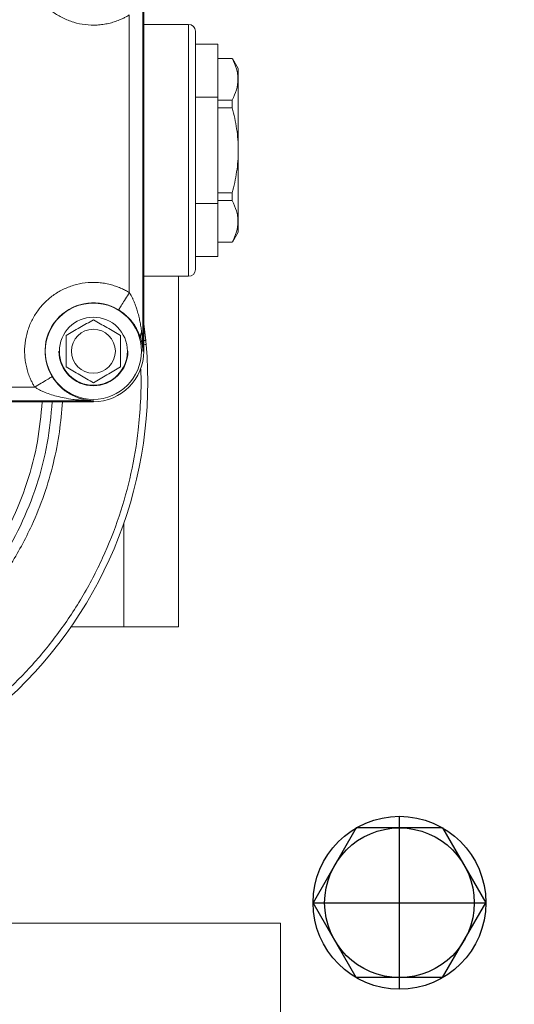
# Model space of a CAD drawing. Header units: metres. Extents: x 70279.8 to 70377.7, y 409251.8 to 409331.5.
# Tile 168 of 244: x 70322.8942 to 70322.9669, y 409323.1241 to 409323.2687. Entities that reach past the tile are written whole.
import ezdxf

# ---------------------------------------------------------------- set-up
doc = ezdxf.new("R2010")
doc.units = ezdxf.units.M
doc.linetypes.add('DASHED', pattern=[0.75, 0.5, -0.25])
doc.linetypes.add('TRATTOPUNTO', pattern=[25.4, 12.7, -6.35, 0, -6.35])

# ---------------------------------------------------------------- blocks, each defined once
blk = doc.blocks.new('A$C22F33A84')
at = {"color": 0, "linetype": 'Continuous'}
for p, q in [((1.7, 19.05), (12.7, 25.4)), ((23.7, 19.05), (12.7, 25.4)), ((1.7, 6.35), (1.7, 19.05)), ((23.7, 6.35), (23.7, 19.05)), ((1.7, 6.35), (12.7, 0)), ((23.7, 6.35), (12.7, 0))]:
    blk.add_line(p, q, dxfattribs=at)
blk.add_circle((12.7, 12.7), 12.7)
blk.add_circle((12.7, 12.7), 11, dxfattribs=at)
blk = doc.blocks.new('Reactor_20170118')
at = {"color": 7, "linetype": 'Continuous', "lineweight": 15, "ltscale": 0.1}
for p, q in [((-387.72, -1322), (-387.72, -1380)), ((-387.58, -1322), (-387.58, -1380)), ((-389.72, -1330.62), (-389.72, -1371.38)), ((-387.58, -1332), (-381, -1332)), ((-381, -1369), (-381, -1332)), ((-376.7, -1334.91), (-380, -1334.91)), ((-376.7, -1334.91), (-376.7, -1342.71)), ((-376.7, -1337), (-374.58, -1337)), ((-374.57, -1337), (-373.7, -1338.5)), ((-373.7, -1338.5), (-373.7, -1350.5)), ((-380, -1342.71), (-376.7, -1342.71)), ((-376.7, -1342.71), (-376.7, -1358.29)), ((-374.59, -1343.12), (-376.7, -1343.12)), ((-376.7, -1344.25), (-374.59, -1344.25)), ((-373.7, -1350.5), (-373.7, -1362.5)), ((-374.59, -1356.75), (-376.7, -1356.75)), ((-380, -1358.29), (-376.7, -1358.29)), ((-376.7, -1357.88), (-374.59, -1357.88)), ((-376.7, -1358.29), (-376.7, -1366.09)), ((-373.7, -1362.5), (-374.57, -1364)), ((-374.58, -1364), (-376.7, -1364)), ((-380, -1366.09), (-376.7, -1366.09)), ((-381, -1369), (-387.58, -1369)), ((-382.5, -1369), (-382.5, -1384.5)), ((-387.3, -1378.4), (-387.58, -1375.97)), ((-387.72, -1380), (-387.58, -1380)), ((-403.62, -1385.28), (-496.38, -1385.28)), ((-382.5, -1384.5), (-382.5, -1420.5)), ((-395, -1387.42), (-444.89, -1387.42)), ((-395, -1387.28), (-444.56, -1387.28)), ((-395, -1387.42), (-395, -1387.28)), ((-390.5, -1405.21), (-390.5, -1420.5)), ((-390.5, -1420.5), (-398.3, -1420.5)), ((-382.5, -1420.5), (-390.5, -1420.5)), ((-532.5, -1464), (-367.5, -1464)), ((-367.5, -1464), (-367.5, -1479))]:
    blk.add_line(p, q, dxfattribs=at)
at = {"color": 7, "linetype": 'TRATTOPUNTO', "ltscale": 0.1}
for p, q in [((-350, -1473.7), (-350, -1448.3)), ((-362.7, -1461), (-337.3, -1461))]:
    blk.add_line(p, q, dxfattribs=at)
at = {"color": 7, "linetype": 'Continuous', "lineweight": 15, "flags": 128}
blk.add_lwpolyline([(-387.58, -1375.96), (-387.29, -1378.51), (-387.24, -1379.01)], dxfattribs=at)
at = {"color": 7, "linetype": 'Continuous', "lineweight": 15}
for radius in [7.07, 5, 3.23]:
    blk.add_circle((-395, -1380), radius, dxfattribs=at)
for centre, radius, start, end in [((-381, -1333), 1, 0, 90), ((-381, -1368), 1, 270, 0), ((-395, -1380), 7.11, 58.5168, 211.4832), ((-450, -1384.5), 63, 259.9444, 4.9969), ((-395, -1380), 7.42, 270, 0)]:
    blk.add_arc(centre, radius, start, end, dxfattribs=at)
for points, knots in [([(-403.62, -1316.72), (-403.67, -1316.81), (-403.78, -1317), (-403.94, -1317.28), (-404.08, -1317.56), (-404.22, -1317.85), (-404.41, -1318.31), (-404.64, -1318.93), (-404.86, -1319.75), (-405.02, -1320.59), (-405.13, -1321.74), (-405.09, -1323.2), (-404.73, -1324.9), (-404.1, -1326.5), (-403.24, -1327.93), (-402.18, -1329.18), (-400.93, -1330.24), (-399.5, -1331.1), (-397.9, -1331.73), (-396.2, -1332.09), (-394.74, -1332.13), (-393.59, -1332.02), (-392.75, -1331.86), (-391.93, -1331.64), (-391.24, -1331.39), (-390.66, -1331.13), (-390.18, -1330.89), (-389.88, -1330.71), (-389.72, -1330.62)], [0, 0, 0, 0, 0.0119111, 0.0238028, 0.035687, 0.0475758, 0.0594811, 0.0904814, 0.1215012, 0.1534146, 0.1853474, 0.2500867, 0.3148261, 0.3786142, 0.440581, 0.5000022, 0.5594234, 0.6213901, 0.6851783, 0.7499176, 0.814657, 0.8465705, 0.8785032, 0.9095035, 0.9405232, 0.9603452, 0.9801523, 1, 1, 1, 1]), ([(-380, -1333), (-380, -1333), (-380, -1336.34), (-380, -1347.16), (-380, -1353.84), (-380, -1364.66), (-380, -1368), (-380, -1368)], [0, 0, 0, 0, 0.333333, 0.333333, 0.666667, 0.666667, 1, 1, 1, 1]), ([(-374.59, -1343.12), (-374.33, -1342.62), (-374.11, -1342.11), (-373.82, -1341.1), (-373.74, -1340.59), (-373.74, -1339.81), (-373.76, -1339.55), (-373.83, -1339.03), (-373.89, -1338.78), (-374.11, -1338.01), (-374.32, -1337.5), (-374.58, -1337)], [0, 0, 0, 0, 0.25, 0.25, 0.5, 0.5, 0.625, 0.625, 0.75, 0.75, 1, 1, 1, 1]), ([(-373.7, -1350.5), (-373.7, -1349.44), (-373.78, -1348.39), (-374.09, -1346.3), (-374.31, -1345.27), (-374.59, -1344.25)], [0, 0, 0, 0, 0.5, 0.5, 1, 1, 1, 1]), ([(-374.59, -1356.75), (-374.31, -1355.73), (-374.09, -1354.7), (-373.78, -1352.61), (-373.7, -1351.56), (-373.7, -1350.5)], [0, 0, 0, 0, 0.5, 0.5, 1, 1, 1, 1]), ([(-374.58, -1364), (-374.32, -1363.5), (-374.11, -1362.99), (-373.82, -1361.98), (-373.74, -1361.47), (-373.74, -1360.69), (-373.76, -1360.43), (-373.84, -1359.92), (-373.89, -1359.66), (-374.11, -1358.89), (-374.33, -1358.38), (-374.59, -1357.88)], [0, 0, 0, 0, 0.25, 0.25, 0.5, 0.5, 0.625, 0.625, 0.75, 0.75, 1, 1, 1, 1]), ([(-389.72, -1371.38), (-389.81, -1371.33), (-390, -1371.22), (-390.28, -1371.06), (-390.56, -1370.92), (-390.85, -1370.78), (-391.31, -1370.59), (-391.93, -1370.36), (-392.75, -1370.14), (-393.59, -1369.98), (-394.74, -1369.87), (-396.2, -1369.91), (-397.9, -1370.27), (-399.5, -1370.9), (-400.93, -1371.76), (-402.18, -1372.82), (-403.24, -1374.07), (-404.1, -1375.5), (-404.73, -1377.1), (-405.09, -1378.8), (-405.13, -1380.26), (-405.02, -1381.41), (-404.86, -1382.25), (-404.64, -1383.07), (-404.39, -1383.76), (-404.13, -1384.34), (-403.89, -1384.82), (-403.71, -1385.12), (-403.62, -1385.28)], [0, 0, 0, 0, 0.011911, 0.023803, 0.035687, 0.047576, 0.059481, 0.090481, 0.121501, 0.153415, 0.185347, 0.250087, 0.314826, 0.378614, 0.440581, 0.500002, 0.559423, 0.62139, 0.685178, 0.749918, 0.814657, 0.84657, 0.878503, 0.909503, 0.940523, 0.960345, 0.980152, 1, 1, 1, 1]), ([(-389.72, -1371.38), (-389.9, -1371.68), (-390.1, -1372), (-390.48, -1372.61), (-390.66, -1372.91), (-390.96, -1373.41), (-391.08, -1373.6), (-391.24, -1373.86), (-391.28, -1373.93), (-391.29, -1373.94)], [0, 0, 0, 0, 0.25, 0.25, 0.5, 0.5, 0.75, 0.75, 1, 1, 1, 1]), ([(-387.91, -1377.19), (-387.93, -1377.05), (-387.96, -1376.77), (-388.02, -1376.37), (-388.09, -1375.98), (-388.16, -1375.61), (-388.27, -1375.09), (-388.43, -1374.44), (-388.64, -1373.75), (-388.83, -1373.2), (-389, -1372.77), (-389.17, -1372.38), (-389.35, -1372.01), (-389.53, -1371.68), (-389.66, -1371.48), (-389.72, -1371.38)], [0, 0, 0, 0, 0.0710243, 0.1388202, 0.20339, 0.264736, 0.3228611, 0.4662795, 0.5949612, 0.6746102, 0.7493153, 0.8191312, 0.8841249, 0.9443797, 1, 1, 1, 1]), ([(-391.29, -1373.94), (-391.24, -1373.97), (-391.15, -1374.02), (-391.01, -1374.12), (-390.87, -1374.21), (-390.73, -1374.31), (-390.59, -1374.42), (-390.46, -1374.52), (-390.32, -1374.64), (-390.19, -1374.76), (-389.98, -1374.95), (-389.7, -1375.23), (-389.34, -1375.63), (-388.99, -1376.11), (-388.69, -1376.6), (-388.44, -1377.07), (-388.28, -1377.44), (-388.16, -1377.76), (-388.1, -1377.93), (-388.07, -1378.02)], [0, 0, 0, 0, 0.026578, 0.053551, 0.080977, 0.108911, 0.137405, 0.166507, 0.196265, 0.226721, 0.257916, 0.34384, 0.435732, 0.554424, 0.684593, 0.778737, 0.880609, 0.940582, 1, 1, 1, 1]), ([(-395, -1375.38), (-395.65, -1375.76), (-396.32, -1376.14), (-397.34, -1376.73), (-397.68, -1376.93), (-398.34, -1377.31), (-398.67, -1377.5), (-399, -1377.69)], [0, 0, 0, 0, 0.5, 0.5, 0.75, 0.75, 1, 1, 1, 1]), ([(-391, -1377.69), (-391.65, -1377.31), (-392.32, -1376.93), (-393.34, -1376.34), (-393.68, -1376.15), (-394.34, -1375.76), (-394.67, -1375.57), (-395, -1375.38)], [0, 0, 0, 0, 0.5, 0.5, 0.75, 0.75, 1, 1, 1, 1]), ([(-399, -1377.69), (-399, -1378.44), (-399, -1379.21), (-399, -1380.39), (-399, -1380.78), (-399, -1381.55), (-399, -1381.93), (-399, -1382.31)], [0, 0, 0, 0, 0.5, 0.5, 0.75, 0.75, 1, 1, 1, 1]), ([(-391, -1382.31), (-391, -1381.56), (-391, -1380.79), (-391, -1379.61), (-391, -1379.22), (-391, -1378.45), (-391, -1378.07), (-391, -1377.69)], [0, 0, 0, 0, 0.5, 0.5, 0.75, 0.75, 1, 1, 1, 1]), ([(-388.07, -1378.02), (-388.1, -1377.89), (-388.1, -1377.76), (-388.04, -1377.48), (-387.99, -1377.33), (-387.91, -1377.19)], [0, 0, 0, 0, 0.5, 0.5, 1, 1, 1, 1]), ([(-388.07, -1378.02), (-388.05, -1378.09), (-388, -1378.24), (-387.94, -1378.46), (-387.88, -1378.71), (-387.82, -1379.03), (-387.75, -1379.46), (-387.73, -1379.81), (-387.72, -1380)], [0, 0, 0, 0, 0.109629, 0.225111, 0.346463, 0.473701, 0.711559, 1, 1, 1, 1]), ([(-387.72, -1380), (-387.73, -1379.83), (-387.73, -1379.51), (-387.75, -1379.04), (-387.77, -1378.61), (-387.8, -1378.21), (-387.84, -1377.84), (-387.87, -1377.5), (-387.9, -1377.29), (-387.91, -1377.19)], [0, 0, 0, 0, 0.177997, 0.34428, 0.498849, 0.641705, 0.772848, 0.89228, 1, 1, 1, 1]), ([(-387.58, -1378.43), (-387.58, -1378.43), (-387.52, -1378.43), (-387.45, -1378.42), (-387.33, -1378.41), (-387.31, -1378.4), (-387.3, -1378.4)], [0, 0, 0, 0, 0.004565, 0.265493, 0.521668, 1, 1, 1, 1]), ([(-387.58, -1379.04), (-387.56, -1379.04), (-387.44, -1379.03), (-387.29, -1379.02), (-387.26, -1379.01), (-387.24, -1379.01)], [0, 0, 0, 0, 0.071444, 0.535721, 1, 1, 1, 1]), ([(-400.07, -1380), (-400.07, -1382.8), (-397.8, -1385.07), (-392.2, -1385.07), (-389.93, -1382.8), (-389.93, -1380)], [0, 0, 0, 0, 0.5, 0.5, 1, 1, 1, 1]), ([(-399, -1382.31), (-398.35, -1382.69), (-397.68, -1383.07), (-396.66, -1383.66), (-396.32, -1383.85), (-395.66, -1384.24), (-395.33, -1384.43), (-395, -1384.62)], [0, 0, 0, 0, 0.5, 0.5, 0.75, 0.75, 1, 1, 1, 1]), ([(-395, -1384.62), (-394.35, -1384.24), (-393.68, -1383.86), (-392.66, -1383.27), (-392.32, -1383.07), (-391.66, -1382.69), (-391.33, -1382.5), (-391, -1382.31)], [0, 0, 0, 0, 0.5, 0.5, 0.75, 0.75, 1, 1, 1, 1]), ([(-388.05, -1382.52), (-388.04, -1382.77), (-387.94, -1384.4), (-388.04, -1387.44), (-388.41, -1392.35), (-389.37, -1398), (-391.12, -1404.28), (-393.54, -1410.4), (-396.6, -1416.23), (-400.25, -1421.69), (-404.41, -1426.69), (-409, -1431.16), (-413.95, -1435.07), (-419.19, -1438.43), (-424.78, -1441.25), (-430.71, -1443.54), (-436.96, -1445.23), (-443.43, -1446.27), (-450, -1446.6), (-455.9, -1446.36), (-459.53, -1445.7), (-461, -1445.44)], [0, 0, 0, 0, 0.006819, 0.044537, 0.082339, 0.140699, 0.199821, 0.259386, 0.319063, 0.378517, 0.437419, 0.495459, 0.552354, 0.608416, 0.664483, 0.722171, 0.780819, 0.840125, 0.899764, 0.959404, 1, 1, 1, 1]), ([(-401.06, -1383.71), (-401.07, -1383.72), (-401.14, -1383.76), (-401.4, -1383.92), (-401.59, -1384.04), (-402.09, -1384.34), (-402.39, -1384.52), (-403, -1384.9), (-403.32, -1385.1), (-403.62, -1385.28)], [0, 0, 0, 0, 0.25, 0.25, 0.5, 0.5, 0.75, 0.75, 1, 1, 1, 1]), ([(-395, -1387.28), (-395.09, -1387.27), (-395.25, -1387.27), (-395.5, -1387.24), (-395.72, -1387.22), (-395.92, -1387.19), (-396.23, -1387.13), (-396.63, -1387.04), (-397.26, -1386.85), (-397.86, -1386.6), (-398.42, -1386.3), (-398.93, -1385.99), (-399.5, -1385.56), (-400.01, -1385.08), (-400.34, -1384.71), (-400.54, -1384.46), (-400.73, -1384.21), (-400.9, -1383.97), (-401.01, -1383.8), (-401.06, -1383.71)], [0, 0, 0, 0, 0.040792, 0.078687, 0.113688, 0.145801, 0.175031, 0.2583, 0.333194, 0.475406, 0.541727, 0.603619, 0.720171, 0.822977, 0.861185, 0.897807, 0.933016, 0.967009, 1, 1, 1, 1]), ([(-403.62, -1385.28), (-403.56, -1385.32), (-403.43, -1385.4), (-403.22, -1385.52), (-403.01, -1385.64), (-402.78, -1385.75), (-402.54, -1385.87), (-402.09, -1386.06), (-401.38, -1386.33), (-400.38, -1386.62), (-399.24, -1386.88), (-398.17, -1387.05), (-397.14, -1387.17), (-396.14, -1387.25), (-395.4, -1387.27), (-395, -1387.28)], [0, 0, 0, 0, 0.024373, 0.049975, 0.076826, 0.104948, 0.134355, 0.165062, 0.267098, 0.384494, 0.511755, 0.659901, 0.750665, 0.864031, 1, 1, 1, 1]), ([(-452.84, -1431.99), (-450.78, -1432.04), (-446.63, -1432.13), (-440.43, -1431.24), (-434.35, -1429.58), (-428.54, -1427.12), (-423.15, -1423.94), (-418.25, -1420.11), (-413.88, -1415.68), (-410.11, -1410.68), (-407, -1405.2), (-404.66, -1399.35), (-403.09, -1393.39), (-402.71, -1389.37), (-402.53, -1387.42)], [0, 0, 0, 0, 0.082852, 0.166607, 0.251087, 0.335573, 0.41933, 0.502174, 0.585025, 0.668781, 0.753261, 0.837748, 0.921499, 1, 1, 1, 1]), ([(-452.45, -1434.98), (-450.92, -1435.01), (-447.85, -1435.08), (-443.16, -1434.64), (-438.44, -1433.78), (-433.68, -1432.41), (-429, -1430.56), (-424.45, -1428.2), (-420.13, -1425.38), (-416.1, -1422.1), (-412.42, -1418.42), (-409.52, -1414.85), (-407.27, -1411.55), (-405.55, -1408.63), (-403.81, -1405.15), (-402.17, -1401.08), (-400.83, -1396.47), (-399.92, -1391.91), (-399.68, -1388.9), (-399.56, -1387.42)], [0, 0, 0, 0, 0.0584, 0.116797, 0.17867, 0.240551, 0.304982, 0.36942, 0.43521, 0.501007, 0.566798, 0.632595, 0.675591, 0.718493, 0.761494, 0.823368, 0.885248, 0.943641, 1, 1, 1, 1]), ([(-401.05, -1387.42), (-401.24, -1389.46), (-401.62, -1393.63), (-403.24, -1399.76), (-405.61, -1405.71), (-408.75, -1411.3), (-412.58, -1416.44), (-417.05, -1421.03), (-422.08, -1425.01), (-427.59, -1428.29), (-433.47, -1430.84), (-439.64, -1432.58), (-445.98, -1433.57), (-450.25, -1433.52), (-452.38, -1433.5)], [0, 0, 0, 0, 0.08042, 0.164018, 0.247617, 0.331215, 0.414813, 0.498411, 0.582009, 0.665607, 0.749206, 0.832804, 0.916402, 1, 1, 1, 1])]:
    blk.add_open_spline(points, degree=3, knots=knots, dxfattribs=at)
for points in [[(-374.59, -1343.12), (-374.58, -1343.5), (-374.57, -1343.87), (-374.59, -1344.25)], [(-374.59, -1356.75), (-374.57, -1357.13), (-374.58, -1357.5), (-374.59, -1357.88)], [(-374.58, -1364), (-374.57, -1364), (-374.57, -1364), (-374.57, -1364)], [(-387.24, -1379.01), (-387.26, -1378.81), (-387.28, -1378.61), (-387.3, -1378.4)]]:
    blk.add_open_spline(points, degree=3, dxfattribs=at)
at = {"color": 7, "rotation": 89.99999999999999}
blk.add_blockref('A$C22F33A84', (-337.3, -1473.7), dxfattribs=at)

msp = doc.modelspace()

# ---------------------------------------------------------------- hatches: boundary and pattern name
at = {"linetype": 'DASHED'}
h = msp.add_hatch(dxfattribs=at)
h.set_pattern_fill('ANSI31', color=256)
h.set_pattern_definition([(45, (70275, 409260.7), (-0.08838835, 0.08838835), [])])
h.paths.add_polyline_path([(70318.6, 409327.65), (70318.6, 409321.45981, -0.267949), (70318.9, 409321.45981), (70318.9, 409327.35), (70323.54019, 409327.35, -0.131652), (70323.5, 409327.5, -0.131652), (70323.54019, 409327.65)])

# ---------------------------------------------------------------- block references
at = {"xscale": 0.001, "yscale": 0.001, "zscale": 0.001}
msp.add_blockref('Reactor_20170118', (70323.3, 409324.6), dxfattribs=at)

doc.saveas('drawing.dxf')
